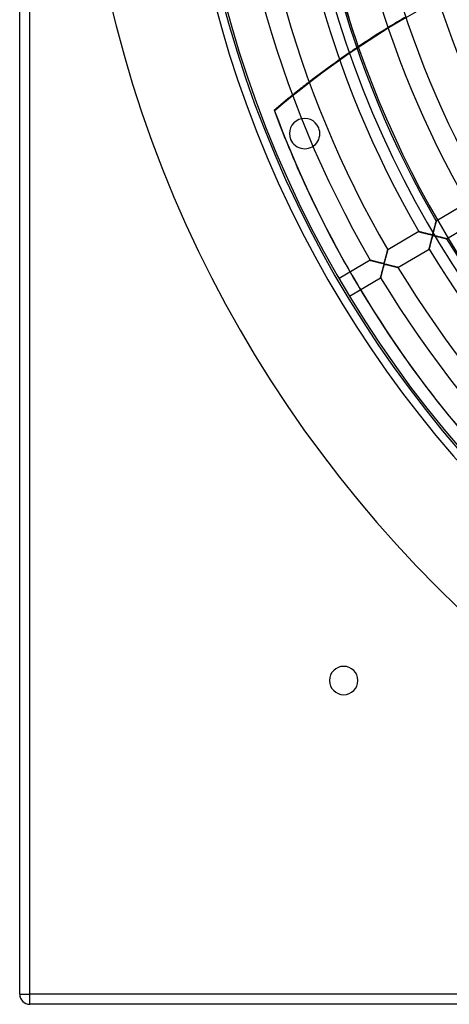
# Model space of a CAD drawing. Header units: millimetres. Extents: x -635 to 635, y -635 to 635.
# Tile 1 of 52: x -635 to -423, y -635 to -148. Entities that reach past the tile are written whole.
import ezdxf

# ---------------------------------------------------------------- set-up
doc = ezdxf.new("R2010")
doc.units = ezdxf.units.MM
doc.layers.add('HIDDEN', color=7, linetype='Continuous')
doc.layers.add('THICK', color=7, linetype='Continuous')

msp = doc.modelspace()

# ---------------------------------------------------------------- linework, layer by layer
at = {"layer": 'HIDDEN'}
for p, q in [((-630, -630), (-630, 630)), ((-497.7, -184.09), (-497.89, -183.84)), ((-509.3, -193.25), (-509.11, -193.5)), ((-487.35, -201.87), (-487.35, -201.87)), ((-501.2, -207.61), (-501.2, -207.61)), ((-429.34, -248.14), (-429.33, -248.11)), ((-429.33, -248.11), (-429.33, -248.1)), ((-430.65, -253.1), (-430.59, -252.86)), ((-430.59, -252.86), (-430.52, -252.61)), ((-430.52, -252.61), (-430.45, -252.35)), ((-430.45, -252.35), (-430.38, -252.07)), ((-430.38, -252.07), (-430.3, -251.8)), ((-430.3, -251.8), (-430.23, -251.52)), ((-430.23, -251.52), (-430.16, -251.26)), ((-430.16, -251.26), (-430.09, -251)), ((-430.09, -251), (-430.03, -250.75)), ((-430.03, -250.75), (-429.96, -250.5)), ((-429.96, -250.5), (-429.9, -250.27)), ((-429.9, -250.27), (-429.84, -250.04)), ((-429.84, -250.04), (-429.79, -249.83)), ((-429.79, -249.83), (-429.73, -249.62)), ((-429.73, -249.62), (-429.68, -249.43)), ((-429.68, -249.43), (-429.63, -249.24)), ((-429.63, -249.24), (-429.58, -249.06)), ((-429.58, -249.06), (-429.54, -248.89)), ((-429.54, -248.89), (-429.5, -248.74)), ((-429.5, -248.74), (-429.46, -248.6)), ((-429.46, -248.6), (-429.43, -248.47)), ((-429.43, -248.47), (-429.4, -248.36)), ((-429.4, -248.36), (-429.38, -248.27)), ((-429.38, -248.27), (-429.36, -248.19)), ((-429.36, -248.19), (-429.34, -248.14)), ((-437.92, -253.18), (-437.91, -253.18)), ((-437.91, -253.18), (-437.88, -253.19)), ((-437.88, -253.19), (-437.83, -253.2)), ((-437.83, -253.2), (-437.75, -253.22)), ((-437.75, -253.22), (-437.66, -253.25)), ((-437.66, -253.25), (-437.54, -253.28)), ((-437.54, -253.28), (-437.41, -253.31)), ((-437.41, -253.31), (-437.27, -253.35)), ((-437.27, -253.35), (-437.1, -253.39)), ((-437.1, -253.39), (-436.92, -253.44)), ((-436.92, -253.44), (-436.73, -253.49)), ((-436.73, -253.49), (-436.53, -253.54)), ((-436.53, -253.54), (-436.31, -253.6)), ((-436.31, -253.6), (-436.09, -253.65)), ((-436.09, -253.65), (-435.85, -253.71)), ((-435.85, -253.71), (-435.61, -253.78)), ((-435.61, -253.78), (-435.36, -253.84)), ((-435.36, -253.84), (-435.1, -253.91)), ((-435.1, -253.91), (-434.84, -253.97)), ((-434.84, -253.97), (-434.58, -254.04)), ((-434.58, -254.04), (-434.31, -254.11)), ((-434.31, -254.11), (-434.04, -254.18)), ((-434.04, -254.18), (-433.77, -254.25)), ((-433.77, -254.25), (-433.5, -254.31)), ((-433.5, -254.31), (-433.23, -254.38)), ((-433.23, -254.38), (-432.96, -254.45)), ((-432.96, -254.45), (-432.7, -254.51)), ((-432.7, -254.51), (-432.45, -254.57)), ((-432.45, -254.57), (-432.21, -254.62)), ((-432.21, -254.62), (-432, -254.67)), ((-432, -254.67), (-431.82, -254.7)), ((-431.81, -257.77), (-431.87, -258.03)), ((-431.82, -254.7), (-431.66, -254.72)), ((-431.74, -257.51), (-431.81, -257.77)), ((-431.67, -257.26), (-431.74, -257.51)), ((-431.61, -257.01), (-431.67, -257.26)), ((-431.66, -254.72), (-431.54, -254.73)), ((-431.54, -256.78), (-431.61, -257.01)), ((-431.54, -254.73), (-431.43, -254.73)), ((-431.48, -256.57), (-431.54, -256.78)), ((-431.43, -256.36), (-431.48, -256.57)), ((-431.43, -254.73), (-431.35, -254.72)), ((-431.38, -256.18), (-431.43, -256.36)), ((-431.33, -256.01), (-431.38, -256.18)), ((-431.35, -254.72), (-431.28, -254.69)), ((-431.28, -255.86), (-431.33, -256.01)), ((-431.28, -254.69), (-431.22, -254.65)), ((-431.24, -255.73), (-431.28, -255.86)), ((-431.19, -255.61), (-431.24, -255.73)), ((-431.22, -254.65), (-431.17, -254.59)), ((-431.15, -255.5), (-431.19, -255.61)), ((-431.17, -254.59), (-431.11, -254.52)), ((-431.1, -255.4), (-431.15, -255.5)), ((-431.11, -254.52), (-431.06, -254.42)), ((-431.05, -255.32), (-431.1, -255.4)), ((-431.06, -254.42), (-431.02, -254.31)), ((-431, -255.26), (-431.05, -255.32)), ((-431.02, -254.31), (-430.97, -254.18)), ((-430.94, -255.22), (-431, -255.26)), ((-430.97, -254.18), (-430.93, -254.05)), ((-430.87, -255.19), (-430.94, -255.22)), ((-430.93, -254.05), (-430.88, -253.9)), ((-430.88, -253.9), (-430.83, -253.73)), ((-430.79, -255.18), (-430.87, -255.19)), ((-430.83, -253.73), (-430.77, -253.54)), ((-430.7, -255.17), (-430.79, -255.18)), ((-430.77, -253.54), (-430.72, -253.33)), ((-430.72, -253.33), (-430.65, -253.1)), ((-430.59, -255.18), (-430.7, -255.17)), ((-430.46, -255.19), (-430.59, -255.18)), ((-430.32, -255.22), (-430.46, -255.19)), ((-430.15, -255.25), (-430.32, -255.22)), ((-429.96, -255.29), (-430.15, -255.25)), ((-429.75, -255.34), (-429.96, -255.29)), ((-429.52, -255.39), (-429.75, -255.34)), ((-429.28, -255.45), (-429.52, -255.39)), ((-429.03, -255.51), (-429.28, -255.45)), ((-428.78, -255.57), (-429.03, -255.51)), ((-428.53, -255.63), (-428.78, -255.57)), ((-428.29, -255.69), (-428.53, -255.63)), ((-428.04, -255.75), (-428.29, -255.69)), ((-427.8, -255.81), (-428.04, -255.75)), ((-427.57, -255.87), (-427.8, -255.81)), ((-427.33, -255.93), (-427.57, -255.87)), ((-427.1, -255.99), (-427.33, -255.93)), ((-426.88, -256.04), (-427.1, -255.99)), ((-426.66, -256.1), (-426.88, -256.04)), ((-426.45, -256.15), (-426.66, -256.1)), ((-426.24, -256.2), (-426.45, -256.15)), ((-426.04, -256.25), (-426.24, -256.2)), ((-425.85, -256.3), (-426.04, -256.25)), ((-425.66, -256.35), (-425.85, -256.3)), ((-425.48, -256.39), (-425.66, -256.35)), ((-425.31, -256.44), (-425.48, -256.39)), ((-425.15, -256.48), (-425.31, -256.44)), ((-425, -256.51), (-425.15, -256.48)), ((-424.87, -256.55), (-425, -256.51)), ((-424.74, -256.58), (-424.87, -256.55)), ((-424.63, -256.61), (-424.74, -256.58)), ((-424.53, -256.63), (-424.63, -256.61)), ((-424.44, -256.65), (-424.53, -256.63)), ((-424.37, -256.67), (-424.44, -256.65)), ((-424.31, -256.69), (-424.37, -256.67)), ((-424.27, -256.7), (-424.31, -256.69)), ((-424.25, -256.7), (-424.27, -256.7)), ((-424.24, -256.7), (-424.25, -256.7)), ((-453.43, -262.81), (-453.38, -262.65)), ((-453.38, -262.65), (-453.35, -262.52)), ((-453.35, -262.52), (-453.32, -262.41)), ((-453.32, -262.41), (-453.3, -262.33)), ((-453.3, -262.33), (-453.29, -262.28)), ((-453.29, -262.28), (-453.28, -262.26)), ((-432.82, -261.75), (-432.83, -261.78)), ((-432.83, -261.78), (-432.83, -261.78)), ((-432.81, -261.72), (-432.82, -261.75)), ((-432.8, -261.66), (-432.81, -261.72)), ((-432.78, -261.6), (-432.8, -261.66)), ((-432.76, -261.52), (-432.78, -261.6)), ((-432.74, -261.43), (-432.76, -261.52)), ((-432.71, -261.32), (-432.74, -261.43)), ((-432.69, -261.21), (-432.71, -261.32)), ((-432.65, -261.08), (-432.69, -261.21)), ((-432.62, -260.94), (-432.65, -261.08)), ((-432.58, -260.79), (-432.62, -260.94)), ((-432.54, -260.63), (-432.58, -260.79)), ((-432.5, -260.46), (-432.54, -260.63)), ((-432.45, -260.28), (-432.5, -260.46)), ((-432.4, -260.09), (-432.45, -260.28)), ((-432.35, -259.9), (-432.4, -260.09)), ((-432.3, -259.69), (-432.35, -259.9)), ((-432.24, -259.47), (-432.3, -259.69)), ((-432.19, -259.25), (-432.24, -259.47)), ((-432.13, -259.02), (-432.19, -259.25)), ((-432.07, -258.78), (-432.13, -259.02)), ((-432, -258.54), (-432.07, -258.78)), ((-431.94, -258.29), (-432, -258.54)), ((-431.87, -258.03), (-431.94, -258.29)), ((-461.87, -267.34), (-461.86, -267.34)), ((-461.86, -267.34), (-461.83, -267.35)), ((-461.83, -267.35), (-461.77, -267.37)), ((-461.77, -267.37), (-461.7, -267.39)), ((-461.7, -267.39), (-461.6, -267.41)), ((-461.6, -267.41), (-461.48, -267.44)), ((-461.48, -267.44), (-461.34, -267.48)), ((-461.34, -267.48), (-461.19, -267.52)), ((-461.19, -267.52), (-461.02, -267.56)), ((-461.02, -267.56), (-460.83, -267.61)), ((-454.71, -267.66), (-454.64, -267.41)), ((-454.64, -267.41), (-454.57, -267.13)), ((-454.57, -267.13), (-454.49, -266.84)), ((-454.49, -266.84), (-454.41, -266.53)), ((-454.41, -266.53), (-454.32, -266.21)), ((-454.32, -266.21), (-454.23, -265.88)), ((-454.23, -265.88), (-454.15, -265.56)), ((-454.15, -265.56), (-454.07, -265.25)), ((-454.07, -265.25), (-453.99, -264.95)), ((-453.99, -264.95), (-453.91, -264.66)), ((-453.91, -264.66), (-453.84, -264.38)), ((-453.84, -264.38), (-453.77, -264.11)), ((-453.77, -264.11), (-453.7, -263.86)), ((-453.7, -263.86), (-453.64, -263.62)), ((-453.64, -263.62), (-453.58, -263.4)), ((-453.58, -263.4), (-453.52, -263.18)), ((-453.52, -263.18), (-453.47, -262.99)), ((-453.47, -262.99), (-453.43, -262.81)), ((-460.83, -267.61), (-460.63, -267.67)), ((-460.63, -267.67), (-460.41, -267.72)), ((-460.41, -267.72), (-460.18, -267.78)), ((-460.18, -267.78), (-459.94, -267.84)), ((-459.94, -267.84), (-459.69, -267.91)), ((-459.69, -267.91), (-459.43, -267.97)), ((-459.43, -267.97), (-459.17, -268.04)), ((-459.17, -268.04), (-458.89, -268.11)), ((-458.89, -268.11), (-458.61, -268.18)), ((-458.61, -268.18), (-458.33, -268.26)), ((-458.33, -268.26), (-458.05, -268.33)), ((-458.05, -268.33), (-457.76, -268.4)), ((-457.76, -268.4), (-457.47, -268.47)), ((-457.47, -268.47), (-457.19, -268.54)), ((-457.19, -268.54), (-456.9, -268.61)), ((-456.9, -268.61), (-456.62, -268.68)), ((-456.62, -268.68), (-456.35, -268.75)), ((-456.35, -268.75), (-456.1, -268.8)), ((-456.1, -268.8), (-455.89, -268.84)), ((-455.86, -272.32), (-455.92, -272.57)), ((-455.89, -268.84), (-455.7, -268.88)), ((-455.79, -272.06), (-455.86, -272.32)), ((-455.72, -271.8), (-455.79, -272.06)), ((-455.66, -271.55), (-455.72, -271.8)), ((-455.7, -268.88), (-455.55, -268.89)), ((-455.59, -271.32), (-455.66, -271.55)), ((-455.53, -271.09), (-455.59, -271.32)), ((-455.55, -268.89), (-455.42, -268.9)), ((-455.47, -270.87), (-455.53, -271.09)), ((-455.42, -270.67), (-455.47, -270.87)), ((-455.42, -268.9), (-455.32, -268.89)), ((-455.37, -270.48), (-455.42, -270.67)), ((-455.32, -270.31), (-455.37, -270.48)), ((-455.32, -268.89), (-455.24, -268.86)), ((-455.27, -270.15), (-455.32, -270.31)), ((-455.23, -270.01), (-455.27, -270.15)), ((-455.24, -268.86), (-455.17, -268.82)), ((-455.19, -269.89), (-455.23, -270.01)), ((-455.14, -269.78), (-455.19, -269.89)), ((-455.17, -268.82), (-455.11, -268.75)), ((-455.1, -269.67), (-455.14, -269.78)), ((-455.11, -268.75), (-455.05, -268.66)), ((-455.05, -269.58), (-455.1, -269.67)), ((-455.05, -268.66), (-455, -268.54)), ((-455.01, -269.5), (-455.05, -269.58)), ((-454.96, -269.44), (-455.01, -269.5)), ((-455, -268.54), (-454.94, -268.4)), ((-454.91, -269.4), (-454.96, -269.44)), ((-454.94, -268.4), (-454.89, -268.25)), ((-454.85, -269.37), (-454.91, -269.4)), ((-454.89, -268.25), (-454.84, -268.08)), ((-454.79, -269.35), (-454.85, -269.37)), ((-454.84, -268.08), (-454.78, -267.88)), ((-454.71, -269.34), (-454.79, -269.35)), ((-454.78, -267.88), (-454.71, -267.66)), ((-454.61, -269.34), (-454.71, -269.34)), ((-454.47, -269.35), (-454.61, -269.34)), ((-454.27, -269.38), (-454.47, -269.35)), ((-454.01, -269.43), (-454.27, -269.38)), ((-453.71, -269.5), (-454.01, -269.43)), ((-453.36, -269.58), (-453.71, -269.5)), ((-452.99, -269.67), (-453.36, -269.58)), ((-452.62, -269.76), (-452.99, -269.67)), ((-452.26, -269.85), (-452.62, -269.76)), ((-451.9, -269.94), (-452.26, -269.85)), ((-451.55, -270.03), (-451.9, -269.94)), ((-451.21, -270.11), (-451.55, -270.03)), ((-450.87, -270.2), (-451.21, -270.11)), ((-450.55, -270.28), (-450.87, -270.2)), ((-450.25, -270.35), (-450.55, -270.28)), ((-449.95, -270.43), (-450.25, -270.35)), ((-449.67, -270.5), (-449.95, -270.43)), ((-449.41, -270.56), (-449.67, -270.5)), ((-449.17, -270.62), (-449.41, -270.56)), ((-448.95, -270.68), (-449.17, -270.62)), ((-448.76, -270.73), (-448.95, -270.68)), ((-448.59, -270.77), (-448.76, -270.73)), ((-448.45, -270.8), (-448.59, -270.77)), ((-448.34, -270.83), (-448.45, -270.8)), ((-448.26, -270.85), (-448.34, -270.83)), ((-448.21, -270.86), (-448.26, -270.85)), ((-448.19, -270.87), (-448.21, -270.86)), ((-456.77, -275.91), (-456.78, -275.94)), ((-456.78, -275.94), (-456.78, -275.95)), ((-456.76, -275.86), (-456.77, -275.91)), ((-456.74, -275.79), (-456.76, -275.86)), ((-456.72, -275.7), (-456.74, -275.79)), ((-456.69, -275.6), (-456.72, -275.7)), ((-456.66, -275.48), (-456.69, -275.6)), ((-456.63, -275.35), (-456.66, -275.48)), ((-456.59, -275.21), (-456.63, -275.35)), ((-456.56, -275.05), (-456.59, -275.21)), ((-456.51, -274.89), (-456.56, -275.05)), ((-456.47, -274.72), (-456.51, -274.89)), ((-456.42, -274.54), (-456.47, -274.72)), ((-456.38, -274.35), (-456.42, -274.54)), ((-456.33, -274.15), (-456.38, -274.35)), ((-456.27, -273.95), (-456.33, -274.15)), ((-456.22, -273.74), (-456.27, -273.95)), ((-456.16, -273.52), (-456.22, -273.74)), ((-456.11, -273.29), (-456.16, -273.52)), ((-456.05, -273.06), (-456.11, -273.29)), ((-455.98, -272.82), (-456.05, -273.06)), ((-455.92, -272.57), (-455.98, -272.82)), ((-482, -475), (-482, -475)), ((-468, -475), (-468, -475)), ((-635, -630), (-630, -630)), ((-635, -630), (-635, -630)), ((630, -630), (-630, -630)), ((-630, -635), (-630, -630)), ((-630, -635), (-630, -635))]:
    msp.add_line(p, q, dxfattribs=at)
for centre, radius, start, end in [((0, 0), 556.5, 180, 0), ((0, 0), 500, 180, 0), ((0, 0), 552.5, 180, 0), ((0, 0), 495, 199.0813, 234.3862), ((0, 0), 494.99, 199.081, 234.3859), ((-494.28, -204.74), 7.5, 22.5, 202.5), ((-494.28, -204.74), 7.5, 202.5, 22.5)]:
    msp.add_arc(centre, radius, start, end, dxfattribs=at)
for centre, major_axis, start_param, end_param in [((-223.54, -527.87), (348.07, 277.58), 1.004743, 1.570796), ((-223.73, -527.63), (-348.07, -277.58), -1.716852, -1.693885), ((-223.73, -527.63), (-348.07, -277.58), -1.65258, -1.629334), ((-223.73, -527.63), (-348.07, -277.58), -1.587477, -1.570796), ((-223.54, -527.87), (348.07, 277.58), 1.570796, 1.604014), ((-223.73, -527.63), (-348.07, -277.58), -1.570796, -1.563892), ((0.2, -0.24), (426.39, 340.03), 2.827433, 3.141593), ((0, 0), (-426.39, -340.03), -0.150119, -0.131559)]:
    msp.add_ellipse(centre, major_axis=major_axis, ratio=0.987688, start_param=start_param, end_param=end_param, dxfattribs=at)
at = {"layer": 'THICK'}
for p, q in [((-635, -630), (-635, 630)), ((-630, -630), (-630, 630)), ((-413.97, -239.01), (-429.33, -248.1)), ((-429.34, -248.13), (-429.35, -248.17)), ((-429.33, -248.1), (-429.34, -248.13)), ((-429.33, -248.1), (-429.33, -248.1)), ((-424.24, -256.7), (-408.88, -247.62)), ((-430.59, -252.87), (-430.66, -253.12)), ((-430.52, -252.62), (-430.59, -252.87)), ((-430.46, -252.38), (-430.52, -252.62)), ((-430.39, -252.13), (-430.46, -252.38)), ((-430.33, -251.89), (-430.39, -252.13)), ((-430.27, -251.65), (-430.33, -251.89)), ((-430.2, -251.41), (-430.27, -251.65)), ((-430.14, -251.18), (-430.2, -251.41)), ((-430.08, -250.95), (-430.14, -251.18)), ((-430.02, -250.73), (-430.08, -250.95)), ((-429.97, -250.51), (-430.02, -250.73)), ((-429.91, -250.3), (-429.97, -250.51)), ((-429.86, -250.09), (-429.91, -250.3)), ((-429.8, -249.89), (-429.86, -250.09)), ((-429.75, -249.7), (-429.8, -249.89)), ((-429.7, -249.51), (-429.75, -249.7)), ((-429.66, -249.33), (-429.7, -249.51)), ((-429.61, -249.17), (-429.66, -249.33)), ((-429.57, -249.01), (-429.61, -249.17)), ((-429.53, -248.86), (-429.57, -249.01)), ((-429.49, -248.72), (-429.53, -248.86)), ((-429.46, -248.59), (-429.49, -248.72)), ((-429.43, -248.48), (-429.46, -248.59)), ((-429.41, -248.38), (-429.43, -248.48)), ((-429.38, -248.3), (-429.41, -248.38)), ((-429.36, -248.22), (-429.38, -248.3)), ((-429.35, -248.17), (-429.36, -248.22)), ((-437.92, -253.18), (-453.28, -262.26)), ((-437.91, -253.18), (-437.92, -253.18)), ((-437.89, -253.19), (-437.91, -253.18)), ((-437.85, -253.2), (-437.89, -253.19)), ((-437.8, -253.21), (-437.85, -253.2)), ((-437.73, -253.23), (-437.8, -253.21)), ((-437.65, -253.25), (-437.73, -253.23)), ((-437.56, -253.27), (-437.65, -253.25)), ((-437.46, -253.3), (-437.56, -253.27)), ((-437.35, -253.33), (-437.46, -253.3)), ((-437.22, -253.36), (-437.35, -253.33)), ((-437.08, -253.4), (-437.22, -253.36)), ((-436.93, -253.43), (-437.08, -253.4)), ((-436.77, -253.48), (-436.93, -253.43)), ((-436.6, -253.52), (-436.77, -253.48)), ((-436.42, -253.57), (-436.6, -253.52)), ((-436.23, -253.62), (-436.42, -253.57)), ((-436.04, -253.67), (-436.23, -253.62)), ((-435.83, -253.72), (-436.04, -253.67)), ((-435.61, -253.78), (-435.83, -253.72)), ((-435.39, -253.83), (-435.61, -253.78)), ((-435.16, -253.89), (-435.39, -253.83)), ((-434.92, -253.95), (-435.16, -253.89)), ((-434.68, -254.02), (-434.92, -253.95)), ((-434.43, -254.08), (-434.68, -254.02)), ((-434.17, -254.15), (-434.43, -254.08)), ((-433.91, -254.21), (-434.17, -254.15)), ((-433.65, -254.28), (-433.91, -254.21)), ((-433.39, -254.34), (-433.65, -254.28)), ((-433.15, -254.4), (-433.39, -254.34)), ((-432.92, -254.46), (-433.15, -254.4)), ((-432.7, -254.51), (-432.92, -254.46)), ((-432.49, -254.56), (-432.7, -254.51)), ((-432.31, -254.6), (-432.49, -254.56)), ((-432.14, -254.64), (-432.31, -254.6)), ((-431.98, -254.67), (-432.14, -254.64)), ((-431.85, -254.7), (-431.98, -254.67)), ((-431.72, -254.72), (-431.85, -254.7)), ((-431.84, -257.9), (-431.77, -257.63)), ((-431.77, -257.63), (-431.7, -257.36)), ((-431.6, -254.73), (-431.72, -254.72)), ((-431.7, -257.36), (-431.63, -257.09)), ((-431.63, -257.09), (-431.56, -256.83)), ((-431.49, -254.73), (-431.6, -254.73)), ((-431.56, -256.83), (-431.48, -256.56)), ((-431.4, -254.73), (-431.49, -254.73)), ((-431.48, -256.56), (-431.41, -256.31)), ((-431.41, -256.31), (-431.35, -256.08)), ((-431.32, -254.71), (-431.4, -254.73)), ((-431.35, -256.08), (-431.29, -255.88)), ((-431.26, -254.68), (-431.32, -254.71)), ((-431.29, -255.88), (-431.23, -255.7)), ((-431.2, -254.63), (-431.26, -254.68)), ((-431.23, -255.7), (-431.17, -255.56)), ((-431.15, -254.57), (-431.2, -254.63)), ((-431.17, -255.56), (-431.12, -255.44)), ((-431.1, -254.49), (-431.15, -254.57)), ((-431.12, -255.44), (-431.07, -255.35)), ((-431.05, -254.4), (-431.1, -254.49)), ((-431.07, -255.35), (-431.02, -255.28)), ((-431.01, -254.28), (-431.05, -254.4)), ((-431.02, -255.28), (-430.96, -255.24)), ((-430.96, -254.14), (-431.01, -254.28)), ((-430.9, -253.97), (-430.96, -254.14)), ((-430.96, -255.24), (-430.89, -255.2)), ((-430.85, -253.79), (-430.9, -253.97)), ((-430.89, -255.2), (-430.82, -255.18)), ((-430.79, -253.58), (-430.85, -253.79)), ((-430.82, -255.18), (-430.73, -255.17)), ((-430.72, -253.36), (-430.79, -253.58)), ((-430.73, -255.17), (-430.62, -255.18)), ((-430.66, -253.12), (-430.72, -253.36)), ((-430.62, -255.18), (-430.5, -255.19)), ((-430.5, -255.19), (-430.36, -255.21)), ((-430.36, -255.21), (-430.23, -255.23)), ((-430.23, -255.23), (-430.07, -255.27)), ((-430.07, -255.27), (-429.9, -255.3)), ((-429.9, -255.3), (-429.7, -255.35)), ((-429.7, -255.35), (-429.49, -255.4)), ((-429.49, -255.4), (-429.27, -255.45)), ((-429.27, -255.45), (-429.02, -255.51)), ((-429.02, -255.51), (-428.77, -255.57)), ((-428.77, -255.57), (-428.51, -255.64)), ((-428.51, -255.64), (-428.23, -255.71)), ((-428.23, -255.71), (-427.95, -255.77)), ((-427.95, -255.77), (-427.68, -255.84)), ((-427.68, -255.84), (-427.41, -255.91)), ((-427.41, -255.91), (-427.15, -255.97)), ((-427.15, -255.97), (-426.9, -256.04)), ((-426.9, -256.04), (-426.65, -256.1)), ((-426.65, -256.1), (-426.42, -256.16)), ((-426.42, -256.16), (-426.19, -256.21)), ((-426.19, -256.21), (-425.98, -256.27)), ((-425.98, -256.27), (-425.77, -256.32)), ((-425.77, -256.32), (-425.57, -256.37)), ((-425.57, -256.37), (-425.39, -256.42)), ((-425.39, -256.42), (-425.21, -256.46)), ((-425.21, -256.46), (-425.04, -256.5)), ((-425.04, -256.5), (-424.89, -256.54)), ((-424.89, -256.54), (-424.74, -256.58)), ((-424.74, -256.58), (-424.62, -256.61)), ((-424.62, -256.61), (-424.51, -256.64)), ((-424.51, -256.64), (-424.41, -256.66)), ((-424.41, -256.66), (-424.34, -256.68)), ((-424.34, -256.68), (-424.29, -256.69)), ((-424.29, -256.69), (-424.25, -256.7)), ((-424.25, -256.7), (-424.24, -256.7)), ((-453.39, -262.66), (-453.43, -262.83)), ((-453.35, -262.52), (-453.39, -262.66)), ((-453.32, -262.41), (-453.35, -262.52)), ((-453.3, -262.33), (-453.32, -262.41)), ((-453.29, -262.28), (-453.3, -262.33)), ((-453.28, -262.26), (-453.29, -262.28)), ((-448.19, -270.87), (-432.83, -261.78)), ((-432.83, -261.77), (-432.82, -261.74)), ((-432.83, -261.78), (-432.83, -261.77)), ((-432.82, -261.74), (-432.81, -261.69)), ((-432.81, -261.69), (-432.79, -261.61)), ((-432.79, -261.61), (-432.76, -261.52)), ((-432.76, -261.52), (-432.74, -261.41)), ((-432.74, -261.41), (-432.7, -261.28)), ((-432.7, -261.28), (-432.67, -261.13)), ((-432.67, -261.13), (-432.62, -260.96)), ((-432.62, -260.96), (-432.58, -260.79)), ((-432.58, -260.79), (-432.53, -260.59)), ((-432.53, -260.59), (-432.48, -260.39)), ((-432.48, -260.39), (-432.42, -260.17)), ((-432.42, -260.17), (-432.37, -259.95)), ((-432.37, -259.95), (-432.31, -259.71)), ((-432.31, -259.71), (-432.24, -259.47)), ((-432.24, -259.47), (-432.18, -259.22)), ((-432.18, -259.22), (-432.11, -258.96)), ((-432.11, -258.96), (-432.05, -258.7)), ((-432.05, -258.7), (-431.98, -258.44)), ((-431.98, -258.44), (-431.91, -258.17)), ((-431.91, -258.17), (-431.84, -257.9)), ((-461.87, -267.34), (-477.22, -276.42)), ((-461.86, -267.34), (-461.87, -267.34)), ((-461.83, -267.35), (-461.86, -267.34)), ((-461.78, -267.37), (-461.83, -267.35)), ((-461.71, -267.38), (-461.78, -267.37)), ((-461.62, -267.41), (-461.71, -267.38)), ((-461.52, -267.43), (-461.62, -267.41)), ((-461.41, -267.46), (-461.52, -267.43)), ((-461.27, -267.5), (-461.41, -267.46)), ((-461.13, -267.53), (-461.27, -267.5)), ((-460.98, -267.57), (-461.13, -267.53)), ((-460.82, -267.62), (-460.98, -267.57)), ((-454.64, -267.41), (-454.74, -267.75)), ((-454.54, -267.05), (-454.64, -267.41)), ((-454.45, -266.68), (-454.54, -267.05)), ((-454.35, -266.32), (-454.45, -266.68)), ((-454.25, -265.96), (-454.35, -266.32)), ((-454.16, -265.61), (-454.25, -265.96)), ((-454.07, -265.27), (-454.16, -265.61)), ((-453.98, -264.94), (-454.07, -265.27)), ((-453.9, -264.62), (-453.98, -264.94)), ((-453.82, -264.31), (-453.9, -264.62)), ((-453.74, -264.02), (-453.82, -264.31)), ((-453.67, -263.74), (-453.74, -264.02)), ((-453.6, -263.48), (-453.67, -263.74)), ((-453.54, -263.24), (-453.6, -263.48)), ((-453.48, -263.02), (-453.54, -263.24)), ((-453.43, -262.83), (-453.48, -263.02)), ((-460.64, -267.66), (-460.82, -267.62)), ((-460.46, -267.71), (-460.64, -267.66)), ((-460.27, -267.76), (-460.46, -267.71)), ((-460.08, -267.81), (-460.27, -267.76)), ((-459.87, -267.86), (-460.08, -267.81)), ((-459.66, -267.92), (-459.87, -267.86)), ((-459.44, -267.97), (-459.66, -267.92)), ((-459.22, -268.03), (-459.44, -267.97)), ((-458.98, -268.09), (-459.22, -268.03)), ((-458.74, -268.15), (-458.98, -268.09)), ((-458.5, -268.21), (-458.74, -268.15)), ((-458.24, -268.28), (-458.5, -268.21)), ((-457.99, -268.34), (-458.24, -268.28)), ((-457.73, -268.41), (-457.99, -268.34)), ((-457.48, -268.47), (-457.73, -268.41)), ((-457.24, -268.53), (-457.48, -268.47)), ((-457.01, -268.59), (-457.24, -268.53)), ((-456.79, -268.64), (-457.01, -268.59)), ((-456.59, -268.69), (-456.79, -268.64)), ((-456.4, -268.73), (-456.59, -268.69)), ((-456.22, -268.77), (-456.4, -268.73)), ((-456.06, -268.81), (-456.22, -268.77)), ((-455.92, -268.84), (-456.06, -268.81)), ((-455.95, -272.69), (-455.88, -272.41)), ((-455.79, -268.86), (-455.92, -268.84)), ((-455.88, -272.41), (-455.8, -272.12)), ((-455.8, -272.12), (-455.73, -271.84)), ((-455.67, -268.88), (-455.79, -268.86)), ((-455.73, -271.84), (-455.65, -271.55)), ((-455.56, -268.89), (-455.67, -268.88)), ((-455.65, -271.55), (-455.58, -271.26)), ((-455.58, -271.26), (-455.5, -270.98)), ((-455.46, -268.9), (-455.56, -268.89)), ((-455.5, -270.98), (-455.43, -270.7)), ((-455.37, -268.89), (-455.46, -268.9)), ((-455.43, -270.7), (-455.35, -270.43)), ((-455.3, -268.88), (-455.37, -268.89)), ((-455.35, -270.43), (-455.28, -270.19)), ((-455.23, -268.86), (-455.3, -268.88)), ((-455.28, -270.19), (-455.21, -269.98)), ((-455.18, -268.82), (-455.23, -268.86)), ((-455.21, -269.98), (-455.15, -269.8)), ((-455.13, -268.77), (-455.18, -268.82)), ((-455.15, -269.8), (-455.09, -269.66)), ((-455.08, -268.71), (-455.13, -268.77)), ((-455.09, -269.66), (-455.04, -269.55)), ((-455.03, -268.63), (-455.08, -268.71)), ((-455.04, -269.55), (-454.98, -269.46)), ((-454.98, -268.5), (-455.03, -268.63)), ((-454.91, -268.3), (-454.98, -268.5)), ((-454.98, -269.46), (-454.92, -269.41)), ((-454.92, -269.41), (-454.85, -269.37)), ((-454.83, -268.05), (-454.91, -268.3)), ((-454.85, -269.37), (-454.76, -269.34)), ((-454.74, -267.75), (-454.83, -268.05)), ((-454.76, -269.34), (-454.65, -269.34)), ((-454.65, -269.34), (-454.52, -269.34)), ((-454.52, -269.34), (-454.37, -269.36)), ((-454.37, -269.36), (-454.22, -269.39)), ((-454.22, -269.39), (-454.04, -269.43)), ((-454.04, -269.43), (-453.84, -269.47)), ((-453.84, -269.47), (-453.61, -269.52)), ((-453.61, -269.52), (-453.36, -269.58)), ((-453.36, -269.58), (-453.08, -269.65)), ((-453.08, -269.65), (-452.79, -269.72)), ((-452.79, -269.72), (-452.48, -269.8)), ((-452.48, -269.8), (-452.15, -269.88)), ((-452.15, -269.88), (-451.82, -269.96)), ((-451.82, -269.96), (-451.5, -270.04)), ((-451.5, -270.04), (-451.19, -270.12)), ((-451.19, -270.12), (-450.89, -270.19)), ((-450.89, -270.19), (-450.59, -270.27)), ((-450.59, -270.27), (-450.32, -270.34)), ((-450.32, -270.34), (-450.05, -270.4)), ((-450.05, -270.4), (-449.8, -270.47)), ((-449.8, -270.47), (-449.56, -270.53)), ((-449.56, -270.53), (-449.33, -270.58)), ((-449.33, -270.58), (-449.12, -270.64)), ((-449.12, -270.64), (-448.92, -270.69)), ((-448.92, -270.69), (-448.74, -270.73)), ((-448.74, -270.73), (-448.58, -270.77)), ((-448.58, -270.77), (-448.45, -270.8)), ((-448.45, -270.8), (-448.34, -270.83)), ((-448.34, -270.83), (-448.26, -270.85)), ((-448.26, -270.85), (-448.21, -270.86)), ((-448.21, -270.86), (-448.19, -270.87)), ((-472.13, -285.03), (-456.78, -275.95)), ((-456.78, -275.94), (-456.77, -275.91)), ((-456.78, -275.95), (-456.78, -275.94)), ((-456.77, -275.91), (-456.76, -275.85)), ((-456.76, -275.85), (-456.74, -275.77)), ((-456.74, -275.77), (-456.71, -275.68)), ((-456.71, -275.68), (-456.68, -275.56)), ((-456.68, -275.56), (-456.65, -275.42)), ((-456.65, -275.42), (-456.61, -275.26)), ((-456.61, -275.26), (-456.57, -275.09)), ((-456.57, -275.09), (-456.52, -274.9)), ((-456.52, -274.9), (-456.47, -274.7)), ((-456.47, -274.7), (-456.41, -274.48)), ((-456.41, -274.48), (-456.35, -274.26)), ((-456.35, -274.26), (-456.29, -274.02)), ((-456.29, -274.02), (-456.23, -273.77)), ((-456.23, -273.77), (-456.16, -273.51)), ((-456.16, -273.51), (-456.09, -273.24)), ((-456.09, -273.24), (-456.02, -272.97)), ((-456.02, -272.97), (-455.95, -272.69)), ((-426.19, -340.28), (-426.39, -340.03)), ((-635, -630), (-630, -630)), ((-630, -635), (-630, -630)), ((630, -630), (-630, -630)), ((630, -635), (-630, -635))]:
    msp.add_line(p, q, dxfattribs=at)
for centre, radius, start, end in [((0, 0), 606.5, 180.00002, 0), ((0, 0), 551.5, 180, 0), ((0, 0), 533.66, 180, 210.0632), ((0, 0), 523.68, 180, 210.0529), ((0, 0), 505.84, 180, 210.0336), ((0, 0), 495.86, 180, 210.0222), ((0, 0), 478.01, 180, 210.0007), ((0, 0), 468.04, 180, 209.9879), ((0, 0), 450.19, 180, 209.9636), ((0, 0), 440.21, 180, 209.9492), ((0, 0), 495, 182.9576, 199.0813), ((0, 0), 494.99, 182.9573, 199.081), ((0, 0), 495.86, 211.1778, 269.4222), ((0, 0), 505.84, 211.1664, 269.4336), ((0, 0), 523.68, 211.1471, 269.453), ((0, 0), 533.66, 211.1368, 269.4632), ((-475, -475), 7, 0, 180), ((-475, -475), 7, 180, 0), ((-630, -630), 5, 180, 270)]:
    msp.add_arc(centre, radius, start, end, dxfattribs=at)
for centre, major_axis, start_param, end_param in [((-223.73, -527.63), (-348.07, -277.58), -1.693885, -1.65258), ((-223.73, -527.63), (-348.07, -277.58), -1.629334, -1.587477), ((-223.73, -527.63), (-348.07, -277.58), -1.563892, -1.537579), ((0, 0), (-426.39, -340.03), -0.314159, -0.150119), ((0, 0), (-426.39, -340.03), -0.131559, 0), ((0, 0), (-426.39, -340.03), 0, 0.314159), ((0.2, -0.24), (426.39, 340.03), -3.141593, -2.827433)]:
    msp.add_ellipse(centre, major_axis=major_axis, ratio=0.987688, start_param=start_param, end_param=end_param, dxfattribs=at)

doc.saveas('drawing.dxf')
